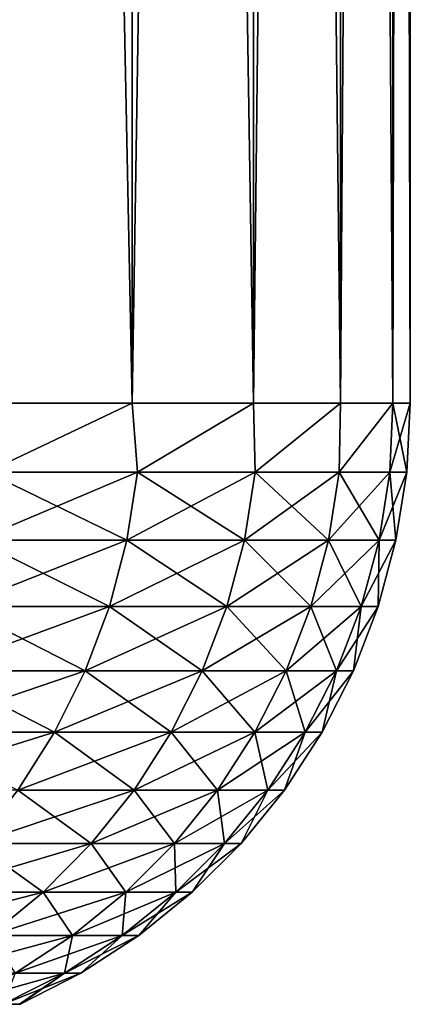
# Model space of a CAD drawing. Header units: metres. Extents: x -105 to 105, y -72 to 59.
# Tile 89 of 256: x -45.891 to -45, y 40.079 to 42.325. Entities that reach past the tile are written whole.
import ezdxf

# ---------------------------------------------------------------- set-up
doc = ezdxf.new("R2010")
doc.units = ezdxf.units.M
doc.layers.add('solid_509431_AD150_SW0001', color=7, linetype='CONTINUOUS')

msp = doc.modelspace()

# ---------------------------------------------------------------- linework, layer by layer
at = {"layer": 'solid_509431_AD150_SW0001'}
for points in [[(-45.989166, 41.450001, -7.640132), (-45.98922, 58.950001, -7.640336), (-45.634342, 58.950001, -6.136614)], [(-45.634331, 41.450001, 6.136575), (-45.634338, 58.950001, 6.136599), (-45.989212, 58.950001, 7.640305)], [(-45.98917, 41.450001, 7.640147), (-45.634331, 41.450001, 6.136575), (-45.989212, 58.950001, 7.640305)], [(-45.989166, 41.450001, -7.640132), (-45.634342, 58.950001, -6.136614), (-45.634331, 41.450001, -6.136561)], [(-45.634331, 41.450001, -6.136561), (-45.634342, 58.950001, -6.136614), (-45.357334, 58.950001, -4.616532)], [(-45.357365, 41.450001, 4.616731), (-45.35733, 58.950001, 4.616515), (-45.634338, 58.950001, 6.136599)], [(-45.634331, 41.450001, 6.136575), (-45.357365, 41.450001, 4.616731), (-45.634338, 58.950001, 6.136599)], [(-45.634331, 41.450001, -6.136561), (-45.357334, 58.950001, -4.616532), (-45.357365, 41.450001, -4.616716)], [(-45.357365, 41.450001, -4.616716), (-45.357334, 58.950001, -4.616532), (-45.159039, 58.950001, -3.084954)], [(-45.357365, 41.450001, -4.616716), (-45.159039, 58.950001, -3.084954), (-45.159004, 41.450001, -3.08463)], [(-45.357365, 41.450001, 4.616731), (-45.159004, 41.450001, 3.084644), (-45.35733, 58.950001, 4.616515)], [(-45.159004, 41.450001, 3.084644), (-45.159039, 58.950001, 3.084943), (-45.35733, 58.950001, 4.616515)], [(-45.159004, 41.450001, -3.08463), (-45.159039, 58.950001, -3.084954), (-45.039772, 58.950001, -1.544177)], [(-45.03978, 41.450001, 1.544379), (-45.039772, 58.950001, 1.544175), (-45.159039, 58.950001, 3.084943)], [(-45.159004, 41.450001, 3.084644), (-45.03978, 41.450001, 1.544379), (-45.159039, 58.950001, 3.084943)], [(-45.159004, 41.450001, -3.08463), (-45.039772, 58.950001, -1.544177), (-45.039776, 41.450001, -1.544362)], [(-45.03978, 41.450001, 1.544379), (-45, 41.450001), (-45.039772, 58.950001, 1.544175)], [(-45.039776, 41.450001, -1.544362), (-45.039772, 58.950001, -1.544177), (-45, 58.950001)], [(-45.039776, 41.450001, -1.544362), (-45, 58.950001), (-45, 41.450001)], [(-45, 41.450001), (-45, 58.950001), (-45.039772, 58.950001, 1.544175)], [(-45.965641, 41.293209, 7.517516), (-45.634331, 41.450001, 6.136575), (-45.98917, 41.450001, 7.640147)], [(-45.965641, 41.293209, -7.517516), (-45.989166, 41.450001, -7.640132), (-45.634331, 41.450001, -6.136561)], [(-45.62215, 41.293209, -6.037302), (-45.965641, 41.293209, -7.517516), (-45.634331, 41.450001, -6.136561)], [(-45.965641, 41.293209, 7.517516), (-45.62215, 41.293209, 6.037302), (-45.634331, 41.450001, 6.136575)], [(-45.62215, 41.293209, -6.037302), (-45.634331, 41.450001, -6.136561), (-45.357365, 41.450001, -4.616716)], [(-45.62215, 41.293209, 6.037302), (-45.357365, 41.450001, 4.616731), (-45.634331, 41.450001, 6.136575)], [(-45.354073, 41.293209, -4.541589), (-45.62215, 41.293209, -6.037302), (-45.357365, 41.450001, -4.616716)], [(-45.62215, 41.293209, 6.037302), (-45.354073, 41.293209, 4.541589), (-45.357365, 41.450001, 4.616731)], [(-45.354073, 41.293209, -4.541589), (-45.357365, 41.450001, -4.616716), (-45.159004, 41.450001, -3.08463)], [(-45.354073, 41.293209, 4.541589), (-45.159004, 41.450001, 3.084644), (-45.357365, 41.450001, 4.616731)], [(-45.162094, 41.293209, -3.034218), (-45.354073, 41.293209, -4.541589), (-45.159004, 41.450001, -3.08463)], [(-45.354073, 41.293209, 4.541589), (-45.162094, 41.293209, 3.034218), (-45.159004, 41.450001, 3.084644)], [(-45.162094, 41.293209, -3.034218), (-45.159004, 41.450001, -3.08463), (-45.039776, 41.450001, -1.544362)], [(-45.046711, 41.293209, -1.519059), (-45.162094, 41.293209, -3.034218), (-45.039776, 41.450001, -1.544362)], [(-45.162094, 41.293209, 3.034218), (-45.03978, 41.450001, 1.544379), (-45.159004, 41.450001, 3.084644)], [(-45.162094, 41.293209, 3.034218), (-45.046711, 41.293209, 1.519059), (-45.03978, 41.450001, 1.544379)], [(-45.046711, 41.293209, -1.519059), (-45.039776, 41.450001, -1.544362), (-45, 41.450001)], [(-45.008217, 41.293209), (-45.046711, 41.293209, -1.519059), (-45, 41.450001)], [(-45.046711, 41.293209, 1.519059), (-45.008217, 41.293209), (-45.03978, 41.450001, 1.544379)], [(-45.03978, 41.450001, 1.544379), (-45.008217, 41.293209), (-45, 41.450001)], [(-45.989449, 41.137978, -7.511352), (-45.965641, 41.293209, -7.517516), (-45.62215, 41.293209, -6.037302)], [(-45.989449, 41.137978, -7.511352), (-45.62215, 41.293209, -6.037302), (-45.64624, 41.137978, -6.032351)], [(-45.64624, 41.137978, 6.032351), (-45.965641, 41.293209, 7.517516), (-45.989449, 41.137978, 7.511352)], [(-45.64624, 41.137978, 6.032351), (-45.62215, 41.293209, 6.037302), (-45.965641, 41.293209, 7.517516)], [(-45.64624, 41.137978, -6.032351), (-45.62215, 41.293209, -6.037302), (-45.354073, 41.293209, -4.541589)], [(-45.64624, 41.137978, -6.032351), (-45.354073, 41.293209, -4.541589), (-45.378384, 41.137978, -4.537865)], [(-45.378384, 41.137978, 4.537865), (-45.62215, 41.293209, 6.037302), (-45.64624, 41.137978, 6.032351)], [(-45.378384, 41.137978, 4.537865), (-45.354073, 41.293209, 4.541589), (-45.62215, 41.293209, 6.037302)], [(-45.378384, 41.137978, -4.537865), (-45.354073, 41.293209, -4.541589), (-45.162094, 41.293209, -3.034218)], [(-45.378384, 41.137978, -4.537865), (-45.162094, 41.293209, -3.034218), (-45.186562, 41.137978, -3.03173)], [(-45.186562, 41.137978, 3.03173), (-45.354073, 41.293209, 4.541589), (-45.378384, 41.137978, 4.537865)], [(-45.186562, 41.137978, 3.03173), (-45.162094, 41.293209, 3.034218), (-45.354073, 41.293209, 4.541589)], [(-45.186562, 41.137978, -3.03173), (-45.162094, 41.293209, -3.034218), (-45.046711, 41.293209, -1.519059)], [(-45.186562, 41.137978, -3.03173), (-45.046711, 41.293209, -1.519059), (-45.071274, 41.137978, -1.517813)], [(-45.071274, 41.137978, 1.517813), (-45.162094, 41.293209, 3.034218), (-45.186562, 41.137978, 3.03173)], [(-45.071274, 41.137978, 1.517813), (-45.046711, 41.293209, 1.519059), (-45.162094, 41.293209, 3.034218)], [(-45.071274, 41.137978, -1.517813), (-45.046711, 41.293209, -1.519059), (-45.008217, 41.293209)], [(-45.071274, 41.137978, -1.517813), (-45.008217, 41.293209), (-45.03281, 41.137978)], [(-45.071274, 41.137978, 1.517813), (-45.03281, 41.137978), (-45.046711, 41.293209, 1.519059)], [(-45.046711, 41.293209, 1.519059), (-45.03281, 41.137978), (-45.008217, 41.293209)], [(-45.64624, 41.137978, -6.032351), (-45.686108, 40.986176, -6.024158), (-46.028851, 40.986176, -7.50115)], [(-45.989449, 41.137978, -7.511352), (-45.64624, 41.137978, -6.032351), (-46.028851, 40.986176, -7.50115)], [(-45.989449, 41.137978, 7.511352), (-46.028851, 40.986176, 7.50115), (-45.686108, 40.986176, 6.024158)], [(-45.64624, 41.137978, 6.032351), (-45.989449, 41.137978, 7.511352), (-45.686108, 40.986176, 6.024158)], [(-45.378384, 41.137978, -4.537865), (-45.418613, 40.986176, -4.531702), (-45.686108, 40.986176, -6.024158)], [(-45.64624, 41.137978, -6.032351), (-45.378384, 41.137978, -4.537865), (-45.686108, 40.986176, -6.024158)], [(-45.64624, 41.137978, 6.032351), (-45.686108, 40.986176, 6.024158), (-45.418613, 40.986176, 4.531702)], [(-45.378384, 41.137978, 4.537865), (-45.64624, 41.137978, 6.032351), (-45.418613, 40.986176, 4.531702)], [(-45.186562, 41.137978, -3.03173), (-45.227055, 40.986176, -3.027612), (-45.418613, 40.986176, -4.531702)], [(-45.378384, 41.137978, -4.537865), (-45.186562, 41.137978, -3.03173), (-45.418613, 40.986176, -4.531702)], [(-45.378384, 41.137978, 4.537865), (-45.418613, 40.986176, 4.531702), (-45.227055, 40.986176, 3.027612)], [(-45.186562, 41.137978, 3.03173), (-45.378384, 41.137978, 4.537865), (-45.227055, 40.986176, 3.027612)], [(-45.071274, 41.137978, -1.517813), (-45.111923, 40.986176, -1.515752), (-45.227055, 40.986176, -3.027612)], [(-45.186562, 41.137978, -3.03173), (-45.071274, 41.137978, -1.517813), (-45.227055, 40.986176, -3.027612)], [(-45.186562, 41.137978, 3.03173), (-45.227055, 40.986176, 3.027612), (-45.111923, 40.986176, 1.515752)], [(-45.071274, 41.137978, 1.517813), (-45.186562, 41.137978, 3.03173), (-45.111923, 40.986176, 1.515752)], [(-45.03281, 41.137978), (-45.073513, 40.986176), (-45.111923, 40.986176, -1.515752)], [(-45.071274, 41.137978, 1.517813), (-45.111923, 40.986176, 1.515752), (-45.073513, 40.986176)], [(-45.071274, 41.137978, -1.517813), (-45.03281, 41.137978), (-45.111923, 40.986176, -1.515752)], [(-45.071274, 41.137978, 1.517813), (-45.073513, 40.986176), (-45.03281, 41.137978)], [(-45.686108, 40.986176, -6.024158), (-45.741318, 40.839466, -6.012812), (-46.083412, 40.839466, -7.487023)], [(-46.028851, 40.986176, -7.50115), (-45.686108, 40.986176, -6.024158), (-46.083412, 40.839466, -7.487023)], [(-46.028851, 40.986176, 7.50115), (-46.083412, 40.839466, 7.487023), (-45.741318, 40.839466, 6.012812)], [(-45.686108, 40.986176, 6.024158), (-46.028851, 40.986176, 7.50115), (-45.741318, 40.839466, 6.012812)], [(-45.418613, 40.986176, -4.531702), (-45.474327, 40.839466, -4.523167), (-45.741318, 40.839466, -6.012812)], [(-45.686108, 40.986176, -6.024158), (-45.418613, 40.986176, -4.531702), (-45.741318, 40.839466, -6.012812)], [(-45.686108, 40.986176, 6.024158), (-45.741318, 40.839466, 6.012812), (-45.474327, 40.839466, 4.523167)], [(-45.418613, 40.986176, 4.531702), (-45.686108, 40.986176, 6.024158), (-45.474327, 40.839466, 4.523167)], [(-45.227055, 40.986176, -3.027612), (-45.283127, 40.839466, -3.021911), (-45.474327, 40.839466, -4.523167)], [(-45.418613, 40.986176, -4.531702), (-45.227055, 40.986176, -3.027612), (-45.474327, 40.839466, -4.523167)], [(-45.418613, 40.986176, 4.531702), (-45.474327, 40.839466, 4.523167), (-45.283127, 40.839466, 3.021911)], [(-45.227055, 40.986176, 3.027612), (-45.418613, 40.986176, 4.531702), (-45.283127, 40.839466, 3.021911)], [(-45.111923, 40.986176, -1.515752), (-45.168213, 40.839466, -1.512897), (-45.283127, 40.839466, -3.021911)], [(-45.227055, 40.986176, -3.027612), (-45.111923, 40.986176, -1.515752), (-45.283127, 40.839466, -3.021911)], [(-45.227055, 40.986176, 3.027612), (-45.283127, 40.839466, 3.021911), (-45.168213, 40.839466, 1.512897)], [(-45.111923, 40.986176, 1.515752), (-45.227055, 40.986176, 3.027612), (-45.168213, 40.839466, 1.512897)], [(-45.073513, 40.986176), (-45.129875, 40.839466), (-45.168213, 40.839466, -1.512897)], [(-45.111923, 40.986176, 1.515752), (-45.168213, 40.839466, 1.512897), (-45.129875, 40.839466)], [(-45.111923, 40.986176, -1.515752), (-45.073513, 40.986176), (-45.168213, 40.839466, -1.512897)], [(-45.111923, 40.986176, 1.515752), (-45.129875, 40.839466), (-45.073513, 40.986176)], [(-45.741318, 40.839466, -6.012812), (-45.811256, 40.699455, -5.998439), (-46.152538, 40.699455, -7.469126)], [(-46.083412, 40.839466, -7.487023), (-45.741318, 40.839466, -6.012812), (-46.152538, 40.699455, -7.469126)], [(-46.083412, 40.839466, 7.487023), (-46.152538, 40.699455, 7.469126), (-45.811256, 40.699455, 5.998439)], [(-45.741318, 40.839466, 6.012812), (-46.083412, 40.839466, 7.487023), (-45.811256, 40.699455, 5.998439)], [(-45.474327, 40.839466, -4.523167), (-45.544907, 40.699455, -4.512354), (-45.811256, 40.699455, -5.998439)], [(-45.741318, 40.839466, -6.012812), (-45.474327, 40.839466, -4.523167), (-45.811256, 40.699455, -5.998439)], [(-45.741318, 40.839466, 6.012812), (-45.811256, 40.699455, 5.998439), (-45.544907, 40.699455, 4.512354)], [(-45.474327, 40.839466, 4.523167), (-45.741318, 40.839466, 6.012812), (-45.544907, 40.699455, 4.512354)], [(-45.283127, 40.839466, -3.021911), (-45.354164, 40.699455, -3.014687), (-45.544907, 40.699455, -4.512354)], [(-45.474327, 40.839466, -4.523167), (-45.283127, 40.839466, -3.021911), (-45.544907, 40.699455, -4.512354)], [(-45.474327, 40.839466, 4.523167), (-45.544907, 40.699455, 4.512354), (-45.354164, 40.699455, 3.014687)], [(-45.283127, 40.839466, 3.021911), (-45.474327, 40.839466, 4.523167), (-45.354164, 40.699455, 3.014687)], [(-45.168213, 40.839466, -1.512897), (-45.239521, 40.699455, -1.509281), (-45.354164, 40.699455, -3.014687)], [(-45.283127, 40.839466, -3.021911), (-45.168213, 40.839466, -1.512897), (-45.354164, 40.699455, -3.014687)], [(-45.283127, 40.839466, 3.021911), (-45.354164, 40.699455, 3.014687), (-45.239521, 40.699455, 1.509281)], [(-45.168213, 40.839466, 1.512897), (-45.283127, 40.839466, 3.021911), (-45.239521, 40.699455, 1.509281)], [(-45.129875, 40.839466), (-45.201275, 40.699455), (-45.239521, 40.699455, -1.509281)], [(-45.168213, 40.839466, 1.512897), (-45.239521, 40.699455, 1.509281), (-45.201275, 40.699455)], [(-45.168213, 40.839466, -1.512897), (-45.129875, 40.839466), (-45.239521, 40.699455, -1.509281)], [(-45.168213, 40.839466, 1.512897), (-45.201275, 40.699455), (-45.129875, 40.839466)], [(-45.811256, 40.699455, -5.998439), (-45.895164, 40.567688, -5.981196), (-46.235462, 40.567688, -7.447655)], [(-46.152538, 40.699455, -7.469126), (-45.811256, 40.699455, -5.998439), (-46.235462, 40.567688, -7.447655)], [(-45.811256, 40.699455, 5.998439), (-46.152538, 40.699455, 7.469126), (-45.895164, 40.567688, 5.981196)], [(-45.544907, 40.699455, -4.512354), (-45.629578, 40.567688, -4.499383), (-45.895164, 40.567688, -5.981196)], [(-45.811256, 40.699455, -5.998439), (-45.544907, 40.699455, -4.512354), (-45.895164, 40.567688, -5.981196)], [(-45.811256, 40.699455, 5.998439), (-45.895164, 40.567688, 5.981196), (-45.629578, 40.567688, 4.499383)], [(-45.544907, 40.699455, 4.512354), (-45.811256, 40.699455, 5.998439), (-45.629578, 40.567688, 4.499383)], [(-45.354164, 40.699455, -3.014687), (-45.439384, 40.567688, -3.006021), (-45.629578, 40.567688, -4.499383)], [(-45.544907, 40.699455, -4.512354), (-45.354164, 40.699455, -3.014687), (-45.629578, 40.567688, -4.499383)], [(-45.544907, 40.699455, 4.512354), (-45.629578, 40.567688, 4.499383), (-45.439384, 40.567688, 3.006021)], [(-45.354164, 40.699455, 3.014687), (-45.544907, 40.699455, 4.512354), (-45.439384, 40.567688, 3.006021)], [(-45.239521, 40.699455, -1.509281), (-45.325073, 40.567688, -1.504942), (-45.439384, 40.567688, -3.006021)], [(-45.354164, 40.699455, -3.014687), (-45.239521, 40.699455, -1.509281), (-45.439384, 40.567688, -3.006021)], [(-45.354164, 40.699455, 3.014687), (-45.439384, 40.567688, 3.006021), (-45.325073, 40.567688, 1.504942)], [(-45.239521, 40.699455, 1.509281), (-45.354164, 40.699455, 3.014687), (-45.325073, 40.567688, 1.504942)], [(-45.201275, 40.699455), (-45.286938, 40.567688), (-45.325073, 40.567688, -1.504942)], [(-45.239521, 40.699455, 1.509281), (-45.325073, 40.567688, 1.504942), (-45.286938, 40.567688)], [(-45.239521, 40.699455, -1.509281), (-45.201275, 40.699455), (-45.325073, 40.567688, -1.504942)], [(-45.239521, 40.699455, 1.509281), (-45.286938, 40.567688), (-45.201275, 40.699455)], [(-45.629578, 40.567688, -4.499383), (-45.727413, 40.445602, -4.484396), (-45.992115, 40.445602, -5.961272)], [(-45.895164, 40.567688, -5.981196), (-45.629578, 40.567688, -4.499383), (-45.992115, 40.445602, -5.961272)], [(-45.895164, 40.567688, 5.981196), (-45.992115, 40.445602, 5.961272), (-45.727413, 40.445602, 4.484396)], [(-45.629578, 40.567688, 4.499383), (-45.895164, 40.567688, 5.981196), (-45.727413, 40.445602, 4.484396)], [(-45.439384, 40.567688, -3.006021), (-45.537853, 40.445602, -2.996007), (-45.727413, 40.445602, -4.484396)], [(-45.629578, 40.567688, -4.499383), (-45.439384, 40.567688, -3.006021), (-45.727413, 40.445602, -4.484396)], [(-45.629578, 40.567688, 4.499383), (-45.727413, 40.445602, 4.484396), (-45.537853, 40.445602, 2.996007)], [(-45.439384, 40.567688, 3.006021), (-45.629578, 40.567688, 4.499383), (-45.537853, 40.445602, 2.996007)], [(-45.325073, 40.567688, -1.504942), (-45.423923, 40.445602, -1.499929), (-45.537853, 40.445602, -2.996007)], [(-45.439384, 40.567688, -3.006021), (-45.325073, 40.567688, -1.504942), (-45.537853, 40.445602, -2.996007)], [(-45.439384, 40.567688, 3.006021), (-45.537853, 40.445602, 2.996007), (-45.423923, 40.445602, 1.499929)], [(-45.325073, 40.567688, 1.504942), (-45.439384, 40.567688, 3.006021), (-45.423923, 40.445602, 1.499929)], [(-45.286938, 40.567688), (-45.385914, 40.445602), (-45.423923, 40.445602, -1.499929)], [(-45.325073, 40.567688, 1.504942), (-45.423923, 40.445602, 1.499929), (-45.385914, 40.445602)], [(-45.325073, 40.567688, -1.504942), (-45.286938, 40.567688), (-45.423923, 40.445602, -1.499929)], [(-45.325073, 40.567688, 1.504942), (-45.385914, 40.445602), (-45.286938, 40.567688)], [(-45.727413, 40.445602, -4.484396), (-45.837337, 40.334549, -4.467556), (-46.101048, 40.334549, -5.938886)], [(-45.992115, 40.445602, -5.961272), (-45.727413, 40.445602, -4.484396), (-46.101048, 40.334549, -5.938886)], [(-45.992115, 40.445602, 5.961272), (-46.101048, 40.334549, 5.938886), (-45.837337, 40.334549, 4.467556)], [(-45.727413, 40.445602, 4.484396), (-45.992115, 40.445602, 5.961272), (-45.837337, 40.334549, 4.467556)], [(-45.537853, 40.445602, -2.996007), (-45.648491, 40.334549, -2.984757), (-45.837337, 40.334549, -4.467556)], [(-45.727413, 40.445602, -4.484396), (-45.537853, 40.445602, -2.996007), (-45.837337, 40.334549, -4.467556)], [(-45.727413, 40.445602, 4.484396), (-45.837337, 40.334549, 4.467556), (-45.648491, 40.334549, 2.984757)], [(-45.537853, 40.445602, 2.996007), (-45.727413, 40.445602, 4.484396), (-45.648491, 40.334549, 2.984757)], [(-45.423923, 40.445602, -1.499929), (-45.534988, 40.334549, -1.494296), (-45.648491, 40.334549, -2.984757)], [(-45.537853, 40.445602, -2.996007), (-45.423923, 40.445602, -1.499929), (-45.648491, 40.334549, -2.984757)], [(-45.537853, 40.445602, 2.996007), (-45.648491, 40.334549, 2.984757), (-45.534988, 40.334549, 1.494296)], [(-45.423923, 40.445602, 1.499929), (-45.537853, 40.445602, 2.996007), (-45.534988, 40.334549, 1.494296)], [(-45.385914, 40.445602), (-45.49712, 40.334549), (-45.534988, 40.334549, -1.494296)], [(-45.423923, 40.445602, 1.499929), (-45.534988, 40.334549, 1.494296), (-45.49712, 40.334549)], [(-45.423923, 40.445602, -1.499929), (-45.385914, 40.445602), (-45.534988, 40.334549, -1.494296)], [(-45.423923, 40.445602, 1.499929), (-45.49712, 40.334549), (-45.385914, 40.445602)], [(-45.837337, 40.334549, -4.467556), (-45.958149, 40.235737, -4.449048), (-46.220764, 40.235737, -5.914284)], [(-46.101048, 40.334549, -5.938886), (-45.837337, 40.334549, -4.467556), (-46.220764, 40.235737, -5.914284)], [(-45.837337, 40.334549, 4.467556), (-46.101048, 40.334549, 5.938886), (-45.958149, 40.235737, 4.449048)], [(-45.648491, 40.334549, -2.984757), (-45.770081, 40.235737, -2.972392), (-45.958149, 40.235737, -4.449048)], [(-45.837337, 40.334549, -4.467556), (-45.648491, 40.334549, -2.984757), (-45.958149, 40.235737, -4.449048)], [(-45.837337, 40.334549, 4.467556), (-45.958149, 40.235737, 4.449048), (-45.770081, 40.235737, 2.972392)], [(-45.648491, 40.334549, 2.984757), (-45.837337, 40.334549, 4.467556), (-45.770081, 40.235737, 2.972392)], [(-45.534988, 40.334549, -1.494296), (-45.657047, 40.235737, -1.488106), (-45.770081, 40.235737, -2.972392)], [(-45.648491, 40.334549, -2.984757), (-45.534988, 40.334549, -1.494296), (-45.770081, 40.235737, -2.972392)], [(-45.648491, 40.334549, 2.984757), (-45.770081, 40.235737, 2.972392), (-45.657047, 40.235737, 1.488106)], [(-45.49712, 40.334549), (-45.619339, 40.235737), (-45.657047, 40.235737, -1.488106)], [(-45.534988, 40.334549, 1.494296), (-45.657047, 40.235737, 1.488106), (-45.619339, 40.235737)], [(-45.534988, 40.334549, -1.494296), (-45.49712, 40.334549), (-45.657047, 40.235737, -1.488106)], [(-45.534988, 40.334549, 1.494296), (-45.648491, 40.334549, 2.984757), (-45.657047, 40.235737, 1.488106)], [(-45.534988, 40.334549, 1.494296), (-45.619339, 40.235737), (-45.49712, 40.334549)], [(-45.770081, 40.235737, -2.972392), (-45.901291, 40.150257, -2.959049), (-46.088512, 40.150257, -4.429077)], [(-45.958149, 40.235737, -4.449048), (-45.770081, 40.235737, -2.972392), (-46.088512, 40.150257, -4.429077)], [(-45.770081, 40.235737, 2.972392), (-45.958149, 40.235737, 4.449048), (-45.901291, 40.150257, 2.959049)], [(-45.657047, 40.235737, -1.488106), (-45.788765, 40.150257, -1.481426), (-45.901291, 40.150257, -2.959049)], [(-45.770081, 40.235737, -2.972392), (-45.657047, 40.235737, -1.488106), (-45.901291, 40.150257, -2.959049)], [(-45.770081, 40.235737, 2.972392), (-45.901291, 40.150257, 2.959049), (-45.788765, 40.150257, 1.481426)], [(-45.619339, 40.235737), (-45.751225, 40.150257), (-45.788765, 40.150257, -1.481426)], [(-45.657047, 40.235737, 1.488106), (-45.788765, 40.150257, 1.481426), (-45.751225, 40.150257)], [(-45.657047, 40.235737, -1.488106), (-45.619339, 40.235737), (-45.788765, 40.150257, -1.481426)], [(-45.657047, 40.235737, 1.488106), (-45.770081, 40.235737, 2.972392), (-45.788765, 40.150257, 1.481426)], [(-45.657047, 40.235737, 1.488106), (-45.751225, 40.150257), (-45.619339, 40.235737)], [(-45.788765, 40.150257, -1.481426), (-45.928692, 40.079044, -1.47433), (-46.040676, 40.079044, -2.944875)], [(-45.901291, 40.150257, -2.959049), (-45.788765, 40.150257, -1.481426), (-46.040676, 40.079044, -2.944875)], [(-45.788765, 40.150257, 1.481426), (-45.928692, 40.079044, 1.47433), (-45.891331, 40.079044)], [(-45.751225, 40.150257), (-45.889896, 40.079681), (-45.928692, 40.079044, -1.47433)], [(-45.788765, 40.150257, -1.481426), (-45.751225, 40.150257), (-45.928692, 40.079044, -1.47433)], [(-45.788765, 40.150257, 1.481426), (-45.901291, 40.150257, 2.959049), (-45.928692, 40.079044, 1.47433)], [(-45.788765, 40.150257, 1.481426), (-45.891331, 40.079044), (-45.889896, 40.079681)], [(-45.788765, 40.150257, 1.481426), (-45.889896, 40.079681), (-45.751225, 40.150257)], [(-45.889896, 40.079681), (-45.891331, 40.079044), (-45.928692, 40.079044, -1.47433)]]:
    msp.add_3dface(points, dxfattribs=at)

doc.saveas('drawing.dxf')
